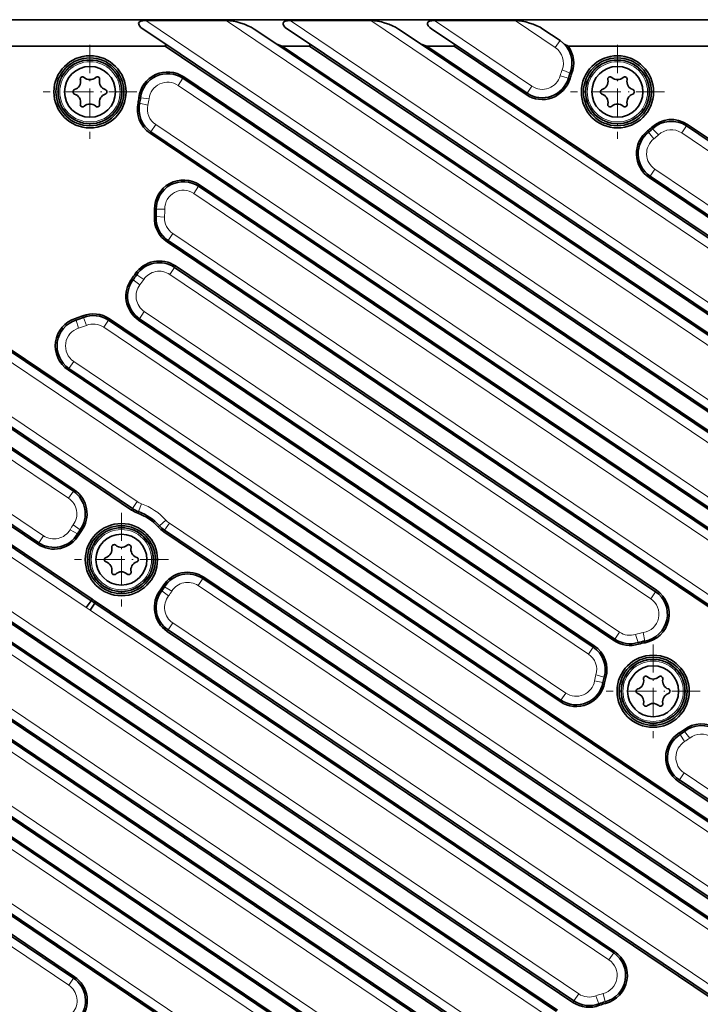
# Model space of a CAD drawing. Extents: x 5 to 415, y 5 to 296.
# Tile 6 of 50: x 121 to 201, y 69 to 184. Entities that reach past the tile are written whole.
import ezdxf

# ---------------------------------------------------------------- set-up
doc = ezdxf.new("R2010")
doc.units = 0
doc.linetypes.add('DASHDOT', pattern=[18.5, 12, -3, 0.5, -3])

msp = doc.modelspace()

# ---------------------------------------------------------------- linework, layer by layer
at = {"color": 7, "lineweight": 35}
for p, q in [((243.0439, 184.478638), (50.136398, 184.478638)), ((138.407471, 181.378632), (118.188553, 181.378632)), ((215.409668, 129.440002), (138.407471, 181.378632)), ((215.521515, 129.605804), (138.468628, 181.578644)), ((151.534393, 181.578644), (219.58046, 135.680984)), ((152.188553, 181.378632), (219.692291, 135.846802)), ((225.911301, 133.823212), (155.407471, 181.378632)), ((226.023148, 133.989014), (155.468628, 181.578644)), ((168.534393, 181.578644), (237.693375, 134.930313)), ((169.188553, 181.378632), (237.805206, 135.096115)), ((223.407486, 181.378632), (185.832718, 181.378632)), ((140.47226, 177.573486), (248.645462, 104.609741)), ((140.584106, 177.739288), (248.445465, 104.985893)), ((199.780609, 171.969452), (226.231888, 154.127823)), ((199.892441, 172.135254), (226.343735, 154.293625)), ((248.445663, 95.6903), (136.614014, 171.121689)), ((248.64566, 95.796646), (136.725861, 171.287506)), ((50.337791, 169.570084), (129.688324, 116.047485)), ((50.449631, 169.735901), (129.803619, 116.210953)), ((248.444901, 130.090759), (195.377243, 165.88533)), ((248.644897, 130.197098), (195.489075, 166.051147)), ((142.334381, 164.85083), (248.645721, 93.142921)), ((142.446213, 165.016632), (248.445709, 93.519073)), ((186.521759, 68.899879), (44.538902, 164.668518)), ((186.409912, 68.73407), (44.738899, 164.292374)), ((44.538902, 162.014847), (184.457413, 67.638618)), ((44.738899, 162.121185), (184.569244, 67.80442)), ((234.67984, 93.508827), (138.622986, 158.299988)), ((234.791672, 93.674637), (138.734833, 158.46579)), ((139.599976, 155.469818), (196.231247, 117.27153)), ((139.488129, 155.304001), (196.119415, 117.105728)), ((180.714233, 61.350464), (44.538902, 153.201874)), ((180.602386, 61.184654), (44.738899, 152.825729)), ((112.524223, 150.799347), (222.938797, 76.323776)), ((112.412384, 150.633545), (222.82695, 76.157967)), ((131.717865, 149.078461), (188.795563, 110.579079)), ((131.829712, 149.244278), (188.90741, 110.744888)), ((191.229324, 111.349922), (135.270874, 149.094376)), ((191.341156, 111.515732), (135.382706, 149.260178)), ((134.433014, 126.726227), (108.839241, 143.989441)), ((134.544846, 126.892036), (108.95108, 144.155243)), ((184.885727, 104.162086), (126.96286, 143.231552)), ((184.997559, 104.327896), (127.074699, 143.397369)), ((108.709831, 141.664291), (127.587189, 128.931366)), ((108.821671, 141.830109), (127.69902, 129.097168)), ((123.513153, 122.866364), (104.300117, 135.825714)), ((123.401314, 122.700554), (104.188278, 135.659912)), ((218.992371, 69.690224), (138.223679, 124.169388)), ((219.104202, 69.856033), (138.33551, 124.335197)), ((142.832733, 118.648109), (214.084991, 70.587845)), ((142.94458, 118.813919), (214.196838, 70.753654)), ((130.099915, 115.769859), (191.201721, 74.556175)), ((130.208282, 115.938004), (191.313553, 74.721985)), ((210.055008, 64.493149), (138.735535, 112.598747)), ((209.943161, 64.327347), (138.623688, 112.432938)), ((112.38607, 104.784706), (182.668457, 57.378639)), ((112.49791, 104.950516), (182.729614, 57.578636)), ((168.948532, 57.578636), (108.833282, 98.126884)), ((169.602692, 57.378639), (108.945122, 98.292686)), ((108.804863, 95.73362), (165.668457, 57.378639)), ((108.916702, 95.899422), (165.729614, 57.578636)), ((224.021667, 77.764557), (198.824371, 94.760353)), ((224.133514, 77.930367), (198.936218, 94.926155)), ((151.948532, 57.578636), (104.294907, 89.721413)), ((152.602692, 57.378639), (104.406738, 89.887222)), ((103.280861, 88.234207), (127.728127, 71.744316)), ((103.169022, 88.068398), (127.616287, 71.578506))]:
    msp.add_line(p, q, dxfattribs=at)
at = {"color": 7, "lineweight": 35, "ltscale": 0.080473}
for p, q in [((135.800018, 183.378632), (138.468628, 181.578644)), ((148.865784, 183.378632), (151.534393, 181.578644)), ((152.800018, 183.378632), (155.468628, 181.578644)), ((165.865784, 183.378632), (168.534393, 181.578644)), ((169.800018, 183.378632), (172.468628, 181.578644)), ((155.407471, 181.378632), (152.188553, 181.378632)), ((172.407471, 181.378632), (169.188553, 181.378632))]:
    msp.add_line(p, q, dxfattribs=at)
at = {"color": 7, "lineweight": 35, "ltscale": 0.23723}
for p, q in [((136.105743, 184.378632), (145.594925, 184.378632)), ((153.105743, 184.378632), (162.594925, 184.378632)), ((170.105743, 184.378632), (179.594925, 184.378632))]:
    msp.add_line(p, q, dxfattribs=at)
at = {"color": 7, "lineweight": 13}
for p, q in [((136.105743, 184.378632), (216.080704, 130.434845)), ((219.021255, 134.851944), (145.594925, 184.378632)), ((226.582336, 134.818054), (153.105743, 184.378632)), ((237.134186, 134.101273), (162.594925, 184.378632)), ((251.445541, 101.514854), (139.913086, 176.744446)), ((251.445679, 95.114227), (137.285065, 172.116547)), ((225.672699, 153.298782), (199.221405, 171.140411)), ((49.778599, 168.741058), (129.112625, 115.229576)), ((187.080948, 69.72892), (41.738899, 167.763367)), ((251.444916, 129.514679), (196.048279, 166.880188)), ((141.775177, 164.02179), (251.445786, 90.048035)), ((41.738899, 162.69725), (183.898224, 66.809578)), ((139.294022, 159.29483), (235.350861, 94.50367)), ((41.738899, 156.296722), (181.273422, 62.179497)), ((138.92894, 154.47496), (195.560211, 116.276688)), ((111.853195, 149.804504), (222.267761, 75.328934)), ((135.941895, 150.089218), (191.90036, 112.344765)), ((188.236359, 109.750038), (131.158676, 148.249435)), ((109.510269, 144.984283), (135.104034, 127.721069)), ((185.556763, 105.156929), (127.633896, 144.226395)), ((127.027992, 128.102325), (108.150635, 140.835266)), ((124.072342, 123.695404), (104.859314, 136.654755)), ((138.894714, 125.16423), (219.663391, 70.685066)), ((213.525803, 69.758812), (142.273544, 117.819069)), ((190.642517, 73.727135), (129.55722, 114.929695)), ((210.614197, 65.322189), (139.294708, 113.42778)), ((185.031342, 54.578636), (111.826874, 103.955666)), ((109.504318, 99.121727), (175.54216, 54.578636)), ((199.495407, 95.755196), (224.692703, 78.759407)), ((168.031342, 54.578636), (108.245667, 94.904579)), ((104.965935, 90.716255), (158.54216, 54.578636)), ((102.609825, 87.239357), (127.057098, 70.749466))]:
    msp.add_line(p, q, dxfattribs=at)
at = {"color": 7, "lineweight": 13, "ltscale": 0.345453}
msp.add_line((170.105743, 184.378632), (181.561493, 176.651642), dxfattribs=at)
at = {"color": 7, "lineweight": 13, "ltscale": 0.142572}
msp.add_line((184.322815, 181.189636), (179.594925, 184.378632), dxfattribs=at)
at = {"color": 7, "lineweight": 35, "ltscale": 0.060801}
msp.add_line((182.865784, 183.378632), (184.882019, 182.018661), dxfattribs=at)
at = {"color": 7, "linetype": 'DASHDOT', "lineweight": 13, "ltscale": 0.27625}
for p, q in [((129.5439, 181.503632), (129.5439, 170.453644)), ((191.646393, 181.503632), (191.646393, 170.453644)), ((135.068909, 175.978638), (124.018898, 175.978638)), ((197.171402, 175.978638), (186.121399, 175.978638)), ((133.246399, 126.403641), (133.246399, 115.353638)), ((138.771393, 120.878639), (127.721405, 120.878639)), ((195.846405, 110.903641), (195.846405, 99.853638)), ((201.371399, 105.378639), (190.321396, 105.378639))]:
    msp.add_line(p, q, dxfattribs=at)
at = {"color": 7, "lineweight": 35, "ltscale": 0.005229}
for p, q in [((138.407471, 181.378632), (138.468628, 181.578644)), ((155.407471, 181.378632), (155.468628, 181.578644)), ((172.407471, 181.378632), (172.468628, 181.578644))]:
    msp.add_line(p, q, dxfattribs=at)
at = {"color": 7, "lineweight": 35, "ltscale": 0.017101}
for p, q in [((152.188553, 181.378632), (151.534393, 181.578644)), ((169.188553, 181.378632), (168.534393, 181.578644))]:
    msp.add_line(p, q, dxfattribs=at)
at = {"color": 7, "lineweight": 35, "ltscale": 0.255808}
msp.add_line((180.890457, 175.656799), (172.407471, 181.378632), dxfattribs=at)
at = {"color": 7, "lineweight": 35, "ltscale": 0.257337}
msp.add_line((181.002289, 175.822601), (172.468628, 181.578644), dxfattribs=at)
at = {"color": 7, "lineweight": 13, "ltscale": 0.025}
for p, q in [((184.882019, 182.018661), (184.322815, 181.189636)), ((140.47226, 177.573486), (139.913086, 176.744446)), ((185.871613, 177.60704), (184.909134, 177.878448)), ((186.067841, 178.187622), (185.138077, 178.555786)), ((181.002289, 175.822601), (181.561493, 176.651642)), ((135.504089, 175.288589), (136.497452, 175.173584)), ((135.394806, 174.649368), (136.369949, 174.427826)), ((136.725861, 171.287506), (137.285065, 172.116547)), ((199.780609, 171.969452), (199.221405, 171.140411)), ((195.319519, 171.234344), (195.931702, 170.443634)), ((195.784302, 171.633789), (196.473953, 170.909637)), ((195.489075, 166.051147), (196.048279, 166.880188)), ((142.334381, 164.85083), (141.775177, 164.02179)), ((137.328491, 161.283493), (138.327164, 161.231995)), ((137.345245, 162.155899), (138.345154, 162.169022)), ((138.734833, 158.46579), (139.294022, 159.29483)), ((135.044373, 154.4384), (135.873856, 153.879868)), ((139.488129, 155.304001), (138.92894, 154.47496)), ((134.618698, 153.841827), (135.416641, 153.239105)), ((135.382706, 149.260178), (135.941895, 150.089218)), ((127.902634, 149.102417), (128.203094, 148.148621)), ((128.763031, 149.405777), (129.127228, 148.474457)), ((131.717865, 149.078461), (131.158676, 148.249435)), ((127.074699, 143.397369), (127.633896, 144.226395)), ((127.587189, 128.931366), (127.027992, 128.102325)), ((134.544846, 126.892036), (135.104034, 127.721069)), ((135.260223, 126.530586), (135.595856, 127.47258)), ((137.732391, 124.863083), (138.480072, 125.527153)), ((128.065643, 123.905151), (127.202179, 124.409561)), ((128.388596, 124.400253), (127.578964, 124.987183)), ((138.33551, 124.335197), (138.894714, 125.16423)), ((123.513153, 122.866364), (124.072342, 123.695404)), ((142.832733, 118.648109), (142.273544, 117.819069)), ((137.993286, 117.208878), (138.784424, 116.597244)), ((138.331345, 117.693779), (139.178833, 117.162964)), ((196.119415, 117.105728), (195.560211, 116.276688)), ((138.735535, 112.598747), (139.294708, 113.42778)), ((191.341156, 111.515732), (191.90036, 112.344765)), ((194.075211, 111.111252), (193.780014, 112.066689)), ((194.857437, 111.29657), (194.692612, 112.282898)), ((188.795563, 110.579079), (188.236359, 109.750038)), ((190.081024, 107.040062), (189.120117, 107.316971)), ((189.93808, 106.423538), (188.953369, 106.597687)), ((184.997559, 104.327896), (185.556763, 105.156929)), ((199.028503, 100.291969), (199.558853, 99.444191)), ((199.5466, 100.655449), (200.1633, 99.868248)), ((198.936218, 94.926155), (199.495407, 95.755196)), ((191.201721, 74.556175), (190.642517, 73.727135)), ((127.616287, 71.578506), (127.057098, 70.749466)), ((186.521759, 68.899879), (187.080948, 69.72892)), ((190.189377, 68.799042), (189.946533, 69.769104)), ((189.471252, 68.57048), (189.108734, 69.502457))]:
    msp.add_line(p, q, dxfattribs=at)
at = {"color": 7, "lineweight": 13, "ltscale": 0.005}
for p, q in [((140.584106, 177.739288), (140.47226, 177.573486)), ((186.064087, 177.552765), (185.871613, 177.60704)), ((186.253784, 178.113983), (186.067841, 178.187622)), ((135.30542, 175.311584), (135.504089, 175.288589)), ((180.890457, 175.656799), (181.002289, 175.822601)), ((135.199768, 174.69368), (135.394806, 174.649368)), ((195.646362, 171.77861), (195.784302, 171.633789)), ((199.892441, 172.135254), (199.780609, 171.969452)), ((136.614014, 171.121689), (136.725861, 171.287506)), ((195.197083, 171.392487), (195.319519, 171.234344)), ((195.377243, 165.88533), (195.489075, 166.051147)), ((142.446213, 165.016632), (142.334381, 164.85083)), ((137.128754, 161.293793), (137.328491, 161.283493)), ((137.145264, 162.153275), (137.345245, 162.155899)), ((138.622986, 158.299988), (138.734833, 158.46579)), ((139.599976, 155.469818), (139.488129, 155.304001)), ((134.878479, 154.55011), (135.044373, 154.4384)), ((134.459106, 153.962372), (134.618698, 153.841827)), ((127.842545, 149.293182), (127.902634, 149.102417)), ((128.690186, 149.592041), (128.763031, 149.405777)), ((131.829712, 149.244278), (131.717865, 149.078461)), ((135.270874, 149.094376), (135.382706, 149.260178)), ((126.96286, 143.231552), (127.074699, 143.397369)), ((127.69902, 129.097168), (127.587189, 128.931366)), ((134.433014, 126.726227), (134.544846, 126.892036)), ((135.1931, 126.342186), (135.260223, 126.530586)), ((128.550522, 124.28286), (128.388596, 124.400253)), ((137.58287, 124.73027), (137.732391, 124.863083)), ((138.223679, 124.169388), (138.33551, 124.335197)), ((128.238342, 123.80426), (128.065643, 123.905151)), ((123.401314, 122.700554), (123.513153, 122.866364)), ((142.94458, 118.813919), (142.832733, 118.648109)), ((137.835052, 117.3312), (137.993286, 117.208878)), ((138.16185, 117.799942), (138.331345, 117.693779)), ((196.231247, 117.27153), (196.119415, 117.105728)), ((138.623688, 112.432938), (138.735535, 112.598747)), ((191.229324, 111.349922), (191.341156, 111.515732)), ((188.90741, 110.744888), (188.795563, 110.579079)), ((194.134247, 110.920166), (194.075211, 111.111252)), ((194.890411, 111.099312), (194.857437, 111.29657)), ((190.273193, 106.98468), (190.081024, 107.040062)), ((190.135025, 106.388702), (189.93808, 106.423538)), ((184.885727, 104.162086), (184.997559, 104.327896)), ((198.922424, 100.461525), (199.028503, 100.291969)), ((199.423248, 100.812889), (199.5466, 100.655449)), ((198.824371, 94.760353), (198.936218, 94.926155)), ((191.313553, 74.721985), (191.201721, 74.556175)), ((127.728127, 71.744316), (127.616287, 71.578506)), ((186.409912, 68.73407), (186.521759, 68.899879)), ((189.543762, 68.384087), (189.471252, 68.57048)), ((190.237946, 68.605026), (190.189377, 68.799042))]:
    msp.add_line(p, q, dxfattribs=at)
at = {"color": 7, "lineweight": 35, "ltscale": 0.025005}
for p, q in [((129.688324, 116.047485), (129.112625, 115.229576)), ((130.099915, 115.769859), (129.55722, 114.929695))]:
    msp.add_line(p, q, dxfattribs=at)
at = {"color": 7, "lineweight": 35, "ltscale": 0.005001}
for p, q in [((129.688324, 116.047485), (129.803619, 116.210953)), ((130.099915, 115.769859), (130.208282, 115.938004))]:
    msp.add_line(p, q, dxfattribs=at)
at = {"color": 7, "lineweight": 35}
for centre, radius in [((129.5439, 175.978638), 4.25), ((129.5439, 175.978638), 4), ((191.646393, 175.978638), 4.25), ((191.646393, 175.978638), 4), ((129.5439, 175.978638), 3.75), ((129.5439, 175.978638), 3), ((191.646393, 175.978638), 3.75), ((191.646393, 175.978638), 3), ((133.246399, 120.878639), 4.25), ((133.246399, 120.878639), 4), ((133.246399, 120.878639), 3.75), ((133.246399, 120.878639), 3), ((195.846405, 105.378639), 4.25), ((195.846405, 105.378639), 4), ((195.846405, 105.378639), 3.75), ((195.846405, 105.378639), 3)]:
    msp.add_circle(centre, radius, dxfattribs=at)
at = {"color": 7, "lineweight": 13}
for centre, radius in [((129.5439, 175.978638), 3.8), ((191.646393, 175.978638), 3.8), ((129.5439, 175.978638), 3.55), ((191.646393, 175.978638), 3.55), ((133.246399, 120.878639), 3.8), ((133.246399, 120.878639), 3.55), ((195.846405, 105.378639), 3.8), ((195.846405, 105.378639), 3.55)]:
    msp.add_circle(centre, radius, dxfattribs=at)
for centre, radius, start, end in [((183.09259, 179.365753), 2.2, 338.397572, 55.99998), ((182.791718, 178.475525), 2.2, 236.000006, 344.252328), ((191.646393, 175.978638), 7, 158.397578, 164.252335), ((138.682861, 174.920563), 2.2, 56.000004, 173.395909), ((129.5439, 175.978638), 7, 347.200197, 353.395911), ((138.515289, 173.94043), 2.2, 167.200203, 236.000006), ((191.646393, 175.978638), 7, 307.747659, 313.602429), ((197.99118, 169.316528), 2.2, 56, 133.602434), ((197.278503, 168.704071), 2.2, 127.747664, 236.000006), ((140.544952, 162.197906), 2.2, 56, 180.752313), ((140.524246, 161.118713), 2.2, 177.048393, 235.999978), ((123.846405, 161.978638), 14.5, 357.048395, 0.752327), ((137.698715, 152.651077), 2.2, 55.999994, 146.045372), ((137.172119, 151.913101), 2.2, 142.934563, 236.000006), ((123.846405, 161.978638), 14.5, 322.934568, 326.045371), ((123.846405, 161.978638), 14.5, 287.485357, 291.35804), ((129.928452, 146.425552), 2.2, 55.99998, 111.358038), ((128.86412, 146.050278), 2.2, 107.485355, 236.000006), ((125.797768, 126.278442), 2.2, 324.060176, 56), ((136.334259, 129.544952), 2.2, 235.999992, 250.388687), ((133.246399, 120.878639), 7, 41.611316, 70.388685), ((140.124939, 126.988113), 2.2, 221.611311, 236.000006), ((125.302567, 125.519287), 2.2, 235.999992, 329.707274), ((133.246399, 120.878639), 7, 144.060192, 149.707269), ((133.246399, 120.878639), 7, 322.292728, 327.939813), ((141.04332, 115.995186), 2.2, 55.99999, 147.939807), ((140.524933, 115.251663), 2.2, 142.292716, 236.000006), ((194.329987, 114.452805), 2.2, 279.487171, 56), ((133.246399, 120.878639), 7, 233.804742, 238.195256), ((193.130585, 114.168648), 2.2, 235.999992, 287.169413), ((195.846405, 105.378639), 7, 99.487176, 107.169411), ((187.006134, 107.926155), 2.2, 343.924465, 56), ((195.846405, 105.378639), 7, 163.924458, 169.970828), ((186.786987, 106.980812), 2.2, 236.000006, 349.970827), ((195.846405, 105.378639), 7, 302.029172, 308.075539), ((201.520035, 98.136414), 2.2, 56.000004, 128.075541), ((200.725632, 97.579079), 2.2, 122.029171, 236.000006), ((189.412292, 71.903252), 2.2, 284.054068, 55.999994), ((125.826874, 68.925583), 2.2, 319.728699, 56), ((188.311172, 71.552803), 2.2, 236.000006, 291.255321), ((191.646393, 62.978638), 7, 104.054066, 111.255326)]:
    msp.add_arc(centre, radius, start, end, dxfattribs=at)
at = {"color": 7, "lineweight": 35}
for centre, radius, start, end in [((183.09259, 179.365753), 3.2, 338.397572, 56), ((182.543106, 174.889206), 7.275586, 63.118687, 66.844029), ((183.09259, 179.365753), 3.4, 338.397572, 36.30098), ((128.683899, 177.468201), 0.28, 47.788057, 192.21195), ((129.5439, 178.416245), 1, 227.788056, 312.211943), ((130.4039, 177.468201), 0.28, 347.788056, 132.211944), ((138.682861, 174.920563), 3.4, 56.000011, 173.395909), ((138.682861, 174.920563), 3.2, 56, 173.395909), ((182.791718, 178.475525), 3.4, 236.000006, 344.252338), ((182.791718, 178.475525), 3.2, 236.000006, 344.252338), ((191.646393, 175.978638), 6, 158.397578, 164.252335), ((191.646393, 175.978638), 5.8, 158.397578, 164.252335), ((190.786407, 177.468201), 0.28, 47.788057, 192.21195), ((191.646393, 178.416245), 1, 227.788056, 312.211943), ((192.506409, 177.468201), 0.28, 347.788056, 132.211944), ((127.432861, 177.197449), 1, 287.788057, 12.211944), ((131.654938, 177.197449), 1, 167.78805, 252.211945), ((189.53537, 177.197449), 1, 287.788057, 12.211944), ((193.757446, 177.197449), 1, 167.78805, 252.211945), ((127.823898, 175.978638), 0.28, 107.788055, 252.211945), ((127.432861, 174.759827), 1, 347.788056, 72.211943), ((131.654938, 174.759827), 1, 107.788055, 192.21195), ((131.263901, 175.978638), 0.28, 287.788057, 72.211943), ((129.5439, 175.978638), 5.8, 347.200203, 353.395911), ((129.5439, 175.978638), 6, 347.200197, 353.395911), ((189.926392, 175.978638), 0.28, 107.788055, 252.211945), ((189.53537, 174.759827), 1, 347.788056, 72.211943), ((193.757446, 174.759827), 1, 107.788055, 192.21195), ((193.366394, 175.978638), 0.28, 287.788057, 72.211943), ((128.683899, 174.489075), 0.28, 167.78805, 312.211943), ((129.5439, 173.541016), 1, 47.788057, 132.211944), ((130.4039, 174.489075), 0.28, 227.788056, 12.211944), ((138.515289, 173.94043), 3.4, 167.200203, 235.999992), ((138.515289, 173.94043), 3.2, 167.200203, 236.000006), ((190.786407, 174.489075), 0.28, 167.78805, 312.211943), ((191.646393, 173.541016), 1, 47.788057, 132.211944), ((192.506409, 174.489075), 0.28, 227.788056, 12.211944), ((191.646393, 175.978638), 5.8, 307.747659, 313.602429), ((197.99118, 169.316528), 3.4, 56.000004, 133.602434), ((197.99118, 169.316528), 3.2, 56, 133.602434), ((197.278503, 168.704071), 3.4, 127.747664, 236.000006), ((197.278503, 168.704071), 3.2, 127.747664, 236.000006), ((191.646393, 175.978638), 6, 307.747659, 313.602429), ((140.544952, 162.197906), 3.4, 56.000011, 180.752327), ((140.544952, 162.197906), 3.2, 56, 180.752327), ((140.524246, 161.118713), 3.4, 177.048393, 236.000006), ((123.846405, 161.978638), 13.3, 357.048396, 0.752327), ((140.524246, 161.118713), 3.2, 177.048393, 236.000006), ((123.846405, 161.978638), 13.5, 357.048395, 0.752327), ((137.698715, 152.651077), 3.4, 56, 146.045372), ((137.698715, 152.651077), 3.2, 56, 146.045372), ((123.846405, 161.978638), 13.3, 322.934568, 326.045371), ((123.846405, 161.978638), 13.5, 322.934568, 326.045371), ((137.172119, 151.913101), 3.4, 142.934563, 236.000006), ((137.172119, 151.913101), 3.2, 142.934563, 236.000006), ((129.928452, 146.425552), 3.4, 56, 111.358038), ((129.928452, 146.425552), 3.2, 56, 111.358038), ((128.86412, 146.050278), 3.4, 107.485362, 236.000006), ((128.86412, 146.050278), 3.2, 107.485355, 236.000006), ((123.846405, 161.978638), 13.3, 287.485357, 291.35804), ((123.846405, 161.978638), 13.5, 287.485357, 291.35804), ((125.797768, 126.278442), 3.2, 324.060187, 56), ((125.797768, 126.278442), 3.4, 324.060187, 56.000011), ((136.334259, 129.544952), 3.4, 236.000006, 250.388687), ((136.334259, 129.544952), 3.2, 236.000006, 250.388687), ((133.246399, 120.878639), 6, 41.611316, 70.388685), ((133.246399, 120.878639), 5.8, 41.611316, 70.388685), ((133.246399, 120.878639), 6, 144.060192, 149.707269), ((133.246399, 120.878639), 5.8, 144.060192, 149.707269), ((140.124939, 126.988113), 3.4, 221.611324, 236.000006), ((140.124939, 126.988113), 3.2, 221.611311, 236.000006), ((125.302567, 125.519287), 3.4, 236.000006, 329.707285), ((125.302567, 125.519287), 3.2, 236.000006, 329.707274), ((131.135361, 122.097443), 1, 287.788057, 12.211944), ((132.386398, 122.368202), 0.28, 47.788057, 192.21195), ((133.246399, 123.316254), 1, 227.788056, 312.211943), ((134.1064, 122.368202), 0.28, 347.788056, 132.211944), ((135.357437, 122.097443), 1, 167.78805, 252.211945), ((131.526398, 120.878639), 0.28, 107.788055, 252.211945), ((134.9664, 120.878639), 0.28, 287.788057, 72.211943), ((131.135361, 119.659836), 1, 347.788056, 72.211943), ((135.357437, 119.659836), 1, 107.788055, 192.21195), ((132.386398, 119.389069), 0.28, 167.78805, 312.211943), ((133.246399, 118.441025), 1, 47.788057, 132.211944), ((134.1064, 119.389069), 0.28, 227.788056, 12.211944), ((141.04332, 115.995186), 3.4, 56, 147.939821), ((141.04332, 115.995186), 3.2, 56, 147.939807), ((140.524933, 115.251663), 3.4, 142.29273, 236.000006), ((140.524933, 115.251663), 3.2, 142.29273, 236.000006), ((133.246399, 120.878639), 5.8, 322.292732, 327.939813), ((133.246399, 120.878639), 6, 322.292728, 327.939813), ((194.329987, 114.452805), 3.4, 279.487192, 55.999997), ((133.246399, 120.878639), 6, 233.628824, 238.371174), ((133.246399, 120.878639), 5.8, 233.588293, 238.411704), ((194.329987, 114.452805), 3.2, 279.487178, 56), ((193.130585, 114.168648), 3.4, 236.000006, 287.16942), ((193.130585, 114.168648), 3.2, 236.000006, 287.169413), ((187.006134, 107.926155), 3.2, 343.92446, 56), ((187.006134, 107.926155), 3.4, 343.924463, 56), ((195.846405, 105.378639), 6, 99.487176, 107.169411), ((195.846405, 105.378639), 5.8, 99.487176, 107.169411), ((195.846405, 105.378639), 6, 163.924458, 169.970828), ((195.846405, 105.378639), 5.8, 163.924458, 169.970828), ((193.735367, 106.597443), 1, 287.788057, 12.211944), ((194.986389, 106.868202), 0.28, 47.788057, 192.21195), ((195.846405, 107.816254), 1, 227.788056, 312.211943), ((196.70639, 106.868202), 0.28, 347.788056, 132.211944), ((197.957428, 106.597443), 1, 167.78805, 252.211945), ((186.786987, 106.980812), 3.4, 236.000006, 349.970827), ((186.786987, 106.980812), 3.2, 236.000006, 349.970827), ((194.126404, 105.378639), 0.28, 107.788055, 252.211945), ((197.566406, 105.378639), 0.28, 287.788057, 72.211943), ((193.735367, 104.159828), 1, 347.788056, 72.211943), ((197.957428, 104.159828), 1, 107.788055, 192.21195), ((194.986389, 103.889076), 0.28, 167.78805, 312.211943), ((195.846405, 102.941025), 1, 47.788057, 132.211944), ((196.70639, 103.889076), 0.28, 227.788056, 12.211944), ((201.520035, 98.136414), 3.4, 56, 128.075541), ((201.520035, 98.136414), 3.2, 56, 128.075541), ((200.725632, 97.579079), 3.4, 122.029171, 236.000006), ((200.725632, 97.579079), 3.2, 122.029171, 236.000006), ((195.846405, 105.378639), 5.8, 302.029179, 308.075539), ((195.846405, 105.378639), 6, 302.029172, 308.075539), ((189.412292, 71.903252), 3.2, 284.054068, 56), ((189.412292, 71.903252), 3.4, 284.054068, 56), ((125.826874, 68.925583), 3.2, 319.728713, 56), ((125.826874, 68.925583), 3.4, 319.72872, 56), ((188.311172, 71.552803), 3.4, 236.000006, 291.255321), ((188.311172, 71.552803), 3.2, 236.000006, 291.255321), ((191.646393, 62.978638), 6, 104.054066, 111.255326), ((191.646393, 62.978638), 5.8, 104.054066, 111.255326)]:
    msp.add_arc(centre, radius, start, end, dxfattribs=at)
for centre, major_axis, start_param, end_param in [((137.588318, 183.378632), (2.312843, -0.707108), 2.3561944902, 3.926990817), ((147.077484, 183.378632), (2.312843, -0.707108), 0.7854017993, 2.3561956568), ((154.588318, 183.378632), (-2.312843, 0.707108), 5.4977871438, 7.0685834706), ((164.077484, 183.378632), (2.312843, -0.707108), 0.7854017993, 2.3561956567), ((171.588318, 183.378632), (2.312843, -0.707108), 2.3561944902, 3.926990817), ((181.077484, 183.378632), (2.312843, -0.707108), 0.7854017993, 2.3561956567)]:
    msp.add_ellipse(centre, major_axis=major_axis, ratio=0.305731, start_param=start_param, end_param=end_param, dxfattribs=at)

doc.saveas('drawing.dxf')
